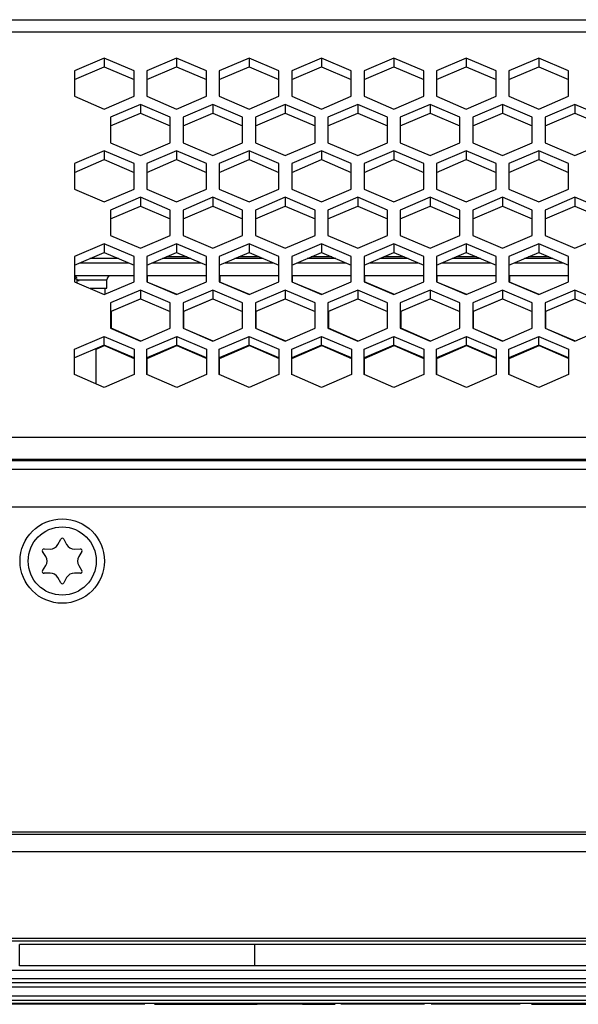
# Model space of a CAD drawing. Header units: millimetres. Extents: x -380.3 to -282.2, y 219.2 to 245.7.
# Tile 5 of 44: x -371.6 to -367.2, y 219.9 to 227.6. Entities that reach past the tile are written whole.
import ezdxf

# ---------------------------------------------------------------- set-up
doc = ezdxf.new("R2010")
doc.units = ezdxf.units.MM

# ---------------------------------------------------------------- blocks, each defined once
blk = doc.blocks.new('Senkschraube-DIN7500-TX20-M4x12_A2K__01__20', base_point=(-5572.63, 3346.13))
at = {"color": 7, "linetype": 'Continuous'}
for p, q in [((-5569.14, 3352.07), (-5568.8, 3352.69)), ((-5568.45, 3352.69), (-5568.11, 3352.07)), ((-5570.56, 3350.65), (-5570.94, 3351.26)), ((-5570.76, 3351.56), (-5570.05, 3351.54)), ((-5567.2, 3351.54), (-5566.49, 3351.56)), ((-5566.32, 3351.26), (-5566.69, 3350.65)), ((-5570.94, 3348.99), (-5570.56, 3349.6)), ((-5566.69, 3349.6), (-5566.32, 3348.99)), ((-5570.05, 3348.71), (-5570.76, 3348.69)), ((-5568.8, 3347.56), (-5569.14, 3348.19)), ((-5568.11, 3348.19), (-5568.45, 3347.56)), ((-5566.49, 3348.69), (-5567.2, 3348.71))]:
    blk.add_line(p, q, dxfattribs=at)
blk.add_circle((-5568.63, 3350.13), 4, dxfattribs=at)
for centre, radius, start, end in [((-5568.63, 3352.6), 0.2, 28.3195, 151.6805), ((-5570.77, 3351.36), 0.2, 88.3195, 211.6805), ((-5570.02, 3352.54), 1, 268.3195, 331.6805), ((-5567.23, 3352.54), 1, 208.3195, 271.6805), ((-5566.49, 3351.36), 0.2, 328.3195, 91.6805), ((-5571.41, 3350.13), 1, 328.3195, 31.6805), ((-5565.84, 3350.13), 1, 148.3195, 211.6805), ((-5570.77, 3348.89), 0.2, 148.3195, 271.6805), ((-5566.49, 3348.89), 0.2, 268.3195, 31.6805), ((-5570.02, 3347.71), 1, 28.3195, 91.6805), ((-5567.23, 3347.71), 1, 88.3195, 151.6805), ((-5568.63, 3347.65), 0.2, 208.3195, 331.6805)]:
    blk.add_arc(centre, radius, start, end, dxfattribs=at)
blk = doc.blocks.new('Abschirmblech-Treiber_6__25', base_point=(-5565.37, 3385.13))
at = {"color": 1, "linetype": 'Continuous'}
for p, q in [((-5554, 3385.83), (-5556.4, 3385.83)), ((-5545.5, 3385.83), (-5547.9, 3385.83)), ((-5536.99, 3385.83), (-5539.39, 3385.83)), ((-5528.49, 3385.83), (-5530.89, 3385.83)), ((-5519.99, 3385.83), (-5522.39, 3385.83)), ((-5511.49, 3385.83), (-5513.89, 3385.83))]:
    blk.add_line(p, q, dxfattribs=at)
at = {"color": 7, "linetype": 'Continuous'}
for p, q in [((-5562.03, 3385.63), (-5565.37, 3385.63)), ((-5553.53, 3385.63), (-5556.87, 3385.63)), ((-5545.03, 3385.63), (-5548.37, 3385.63)), ((-5536.52, 3385.63), (-5539.86, 3385.63)), ((-5528.02, 3385.63), (-5531.36, 3385.63)), ((-5519.52, 3385.63), (-5522.86, 3385.63)), ((-5511.02, 3385.63), (-5514.36, 3385.63))]:
    blk.add_line(p, q, dxfattribs=at)
blk = doc.blocks.new('Linsenschraube_63__30', base_point=(-5565.37, 3381.42))
at = {"color": 7, "linetype": 'Continuous'}
for p, q in [((-5565.13, 3385.63), (-5565.37, 3385.63)), ((-5564.14, 3385.63), (-5565.13, 3385.63)), ((-5562.28, 3385.63), (-5564.14, 3385.63)), ((-5563.63, 3382.13), (-5563.63, 3381.42))]:
    blk.add_line(p, q, dxfattribs=at)
at = {"color": 1, "linetype": 'Continuous'}
for p, q in [((-5564.14, 3385.63), (-5565.13, 3385.63)), ((-5562.28, 3385.63), (-5564.14, 3385.63))]:
    blk.add_line(p, q, dxfattribs=at)
blk = doc.blocks.new('Gehaeusedeckel-oben__35', base_point=(-5589.13, 3364.68))
at = {"color": 1, "linetype": 'Continuous'}
for p, q in [((-5588.21, 3413.64), (-4349.04, 3413.64)), ((-5588.29, 3412.23), (-4348.97, 3412.23)), ((-5589.13, 3364.68), (-4348.13, 3364.68))]:
    blk.add_line(p, q, dxfattribs=at)
at = {"color": 7, "linetype": 'Continuous'}
for p, q in [((-5563.7, 3409.14), (-5567.2, 3407.65)), ((-5563.7, 3409.14), (-5563.7, 3408.12)), ((-5560.2, 3407.65), (-5563.7, 3409.14)), ((-5555.2, 3409.14), (-5558.7, 3407.65)), ((-5551.7, 3407.65), (-5555.2, 3409.14)), ((-5555.2, 3409.14), (-5555.2, 3408.12)), ((-5546.7, 3409.14), (-5550.2, 3407.65)), ((-5546.7, 3409.14), (-5546.7, 3408.12)), ((-5543.2, 3407.65), (-5546.7, 3409.14)), ((-5538.19, 3409.14), (-5541.69, 3407.65)), ((-5534.69, 3407.65), (-5538.19, 3409.14)), ((-5538.19, 3409.14), (-5538.19, 3408.12)), ((-5529.69, 3409.14), (-5533.19, 3407.65)), ((-5526.19, 3407.65), (-5529.69, 3409.14)), ((-5529.69, 3409.14), (-5529.69, 3408.12)), ((-5521.19, 3409.14), (-5524.69, 3407.65)), ((-5521.19, 3409.14), (-5521.19, 3408.12)), ((-5517.69, 3407.65), (-5521.19, 3409.14)), ((-5512.69, 3409.14), (-5516.19, 3407.65)), ((-5512.69, 3409.14), (-5512.69, 3408.12)), ((-5509.19, 3407.65), (-5512.69, 3409.14)), ((-5567.2, 3406.62), (-5563.7, 3408.12)), ((-5563.7, 3408.12), (-5560.2, 3406.62)), ((-5558.7, 3406.62), (-5555.2, 3408.12)), ((-5555.2, 3408.12), (-5551.7, 3406.62)), ((-5550.2, 3406.62), (-5546.7, 3408.12)), ((-5546.7, 3408.12), (-5543.2, 3406.62)), ((-5541.69, 3406.62), (-5538.19, 3408.12)), ((-5538.19, 3408.12), (-5534.69, 3406.62)), ((-5533.19, 3406.62), (-5529.69, 3408.12)), ((-5529.69, 3408.12), (-5526.19, 3406.62)), ((-5524.69, 3406.62), (-5521.19, 3408.12)), ((-5521.19, 3408.12), (-5517.69, 3406.62)), ((-5516.19, 3406.62), (-5512.69, 3408.12)), ((-5512.69, 3408.12), (-5509.19, 3406.62)), ((-5567.2, 3407.65), (-5567.2, 3404.65)), ((-5560.2, 3404.65), (-5560.2, 3407.65)), ((-5558.7, 3407.65), (-5558.7, 3404.65)), ((-5551.7, 3404.65), (-5551.7, 3407.65)), ((-5550.2, 3407.65), (-5550.2, 3404.65)), ((-5543.2, 3404.65), (-5543.2, 3407.65)), ((-5541.69, 3407.65), (-5541.69, 3404.65)), ((-5534.69, 3404.65), (-5534.69, 3407.65)), ((-5533.19, 3407.65), (-5533.19, 3404.65)), ((-5526.19, 3404.65), (-5526.19, 3407.65)), ((-5524.69, 3407.65), (-5524.69, 3404.65)), ((-5517.69, 3404.65), (-5517.69, 3407.65)), ((-5516.19, 3407.65), (-5516.19, 3404.65)), ((-5509.19, 3404.65), (-5509.19, 3407.65)), ((-5567.2, 3404.65), (-5563.7, 3403.15)), ((-5563.7, 3403.15), (-5560.2, 3404.65)), ((-5558.7, 3404.65), (-5555.2, 3403.15)), ((-5555.2, 3403.15), (-5551.7, 3404.65)), ((-5550.2, 3404.65), (-5546.7, 3403.15)), ((-5546.7, 3403.15), (-5543.2, 3404.65)), ((-5541.69, 3404.65), (-5538.19, 3403.15)), ((-5538.19, 3403.15), (-5534.69, 3404.65)), ((-5533.19, 3404.65), (-5529.69, 3403.15)), ((-5529.69, 3403.15), (-5526.19, 3404.65)), ((-5524.69, 3404.65), (-5521.19, 3403.15)), ((-5521.19, 3403.15), (-5517.69, 3404.65)), ((-5516.19, 3404.65), (-5512.69, 3403.15)), ((-5512.69, 3403.15), (-5509.19, 3404.65)), ((-5559.45, 3403.69), (-5562.95, 3402.19)), ((-5559.45, 3403.69), (-5559.45, 3402.66)), ((-5555.95, 3402.19), (-5559.45, 3403.69)), ((-5550.95, 3403.69), (-5554.45, 3402.19)), ((-5550.95, 3403.69), (-5550.95, 3402.66)), ((-5547.45, 3402.19), (-5550.95, 3403.69)), ((-5542.45, 3403.69), (-5545.95, 3402.19)), ((-5542.45, 3403.69), (-5542.45, 3402.66)), ((-5538.95, 3402.19), (-5542.45, 3403.69)), ((-5533.94, 3403.69), (-5537.44, 3402.19)), ((-5533.94, 3403.69), (-5533.94, 3402.66)), ((-5530.44, 3402.19), (-5533.94, 3403.69)), ((-5525.44, 3403.69), (-5528.94, 3402.19)), ((-5521.94, 3402.19), (-5525.44, 3403.69)), ((-5525.44, 3403.69), (-5525.44, 3402.66)), ((-5516.94, 3403.69), (-5520.44, 3402.19)), ((-5516.94, 3403.69), (-5516.94, 3402.66)), ((-5513.44, 3402.19), (-5516.94, 3403.69)), ((-5508.44, 3403.69), (-5511.94, 3402.19)), ((-5508.44, 3403.69), (-5508.44, 3402.66)), ((-5504.94, 3402.19), (-5508.44, 3403.69)), ((-5562.95, 3401.17), (-5559.45, 3402.66)), ((-5562.95, 3402.19), (-5562.95, 3399.2)), ((-5559.45, 3402.66), (-5555.95, 3401.17)), ((-5555.95, 3399.2), (-5555.95, 3402.19)), ((-5554.45, 3401.17), (-5550.95, 3402.66)), ((-5554.45, 3402.19), (-5554.45, 3399.2)), ((-5550.95, 3402.66), (-5547.45, 3401.17)), ((-5547.45, 3399.2), (-5547.45, 3402.19)), ((-5545.95, 3401.17), (-5542.45, 3402.66)), ((-5545.95, 3402.19), (-5545.95, 3399.2)), ((-5542.45, 3402.66), (-5538.95, 3401.17)), ((-5538.95, 3399.2), (-5538.95, 3402.19)), ((-5537.44, 3401.17), (-5533.94, 3402.66)), ((-5537.44, 3402.19), (-5537.44, 3399.2)), ((-5533.94, 3402.66), (-5530.44, 3401.17)), ((-5530.44, 3399.2), (-5530.44, 3402.19)), ((-5528.94, 3401.17), (-5525.44, 3402.66)), ((-5528.94, 3402.19), (-5528.94, 3399.2)), ((-5525.44, 3402.66), (-5521.94, 3401.17)), ((-5521.94, 3399.2), (-5521.94, 3402.19)), ((-5520.44, 3401.17), (-5516.94, 3402.66)), ((-5520.44, 3402.19), (-5520.44, 3399.2)), ((-5516.94, 3402.66), (-5513.44, 3401.17)), ((-5513.44, 3399.2), (-5513.44, 3402.19)), ((-5511.94, 3401.17), (-5508.44, 3402.66)), ((-5511.94, 3402.19), (-5511.94, 3399.2)), ((-5508.44, 3402.66), (-5504.94, 3401.17)), ((-5562.95, 3399.2), (-5559.45, 3397.71)), ((-5559.45, 3397.71), (-5555.95, 3399.2)), ((-5554.45, 3399.2), (-5550.95, 3397.71)), ((-5550.95, 3397.71), (-5547.45, 3399.2)), ((-5545.95, 3399.2), (-5542.45, 3397.71)), ((-5542.45, 3397.71), (-5538.95, 3399.2)), ((-5537.44, 3399.2), (-5533.94, 3397.71)), ((-5533.94, 3397.71), (-5530.44, 3399.2)), ((-5528.94, 3399.2), (-5525.44, 3397.71)), ((-5525.44, 3397.71), (-5521.94, 3399.2)), ((-5520.44, 3399.2), (-5516.94, 3397.71)), ((-5516.94, 3397.71), (-5513.44, 3399.2)), ((-5511.94, 3399.2), (-5508.44, 3397.71)), ((-5508.44, 3397.71), (-5504.94, 3399.2)), ((-5563.7, 3398.24), (-5567.2, 3396.75)), ((-5563.7, 3398.24), (-5563.7, 3397.22)), ((-5560.2, 3396.75), (-5563.7, 3398.24)), ((-5555.2, 3398.24), (-5558.7, 3396.75)), ((-5551.7, 3396.75), (-5555.2, 3398.24)), ((-5555.2, 3398.24), (-5555.2, 3397.22)), ((-5546.7, 3398.24), (-5550.2, 3396.75)), ((-5543.2, 3396.75), (-5546.7, 3398.24)), ((-5546.7, 3398.24), (-5546.7, 3397.22)), ((-5538.19, 3398.24), (-5541.69, 3396.75)), ((-5534.69, 3396.75), (-5538.19, 3398.24)), ((-5538.19, 3398.24), (-5538.19, 3397.22)), ((-5529.69, 3398.24), (-5533.19, 3396.75)), ((-5526.19, 3396.75), (-5529.69, 3398.24)), ((-5529.69, 3398.24), (-5529.69, 3397.22)), ((-5521.19, 3398.24), (-5524.69, 3396.75)), ((-5517.69, 3396.75), (-5521.19, 3398.24)), ((-5521.19, 3398.24), (-5521.19, 3397.22)), ((-5512.69, 3398.24), (-5516.19, 3396.75)), ((-5512.69, 3398.24), (-5512.69, 3397.22)), ((-5509.19, 3396.75), (-5512.69, 3398.24)), ((-5567.2, 3395.73), (-5563.7, 3397.22)), ((-5567.2, 3396.75), (-5567.2, 3393.76)), ((-5563.7, 3397.22), (-5560.2, 3395.73)), ((-5560.2, 3393.76), (-5560.2, 3396.75)), ((-5558.7, 3395.73), (-5555.2, 3397.22)), ((-5558.7, 3396.75), (-5558.7, 3393.76)), ((-5555.2, 3397.22), (-5551.7, 3395.73)), ((-5551.7, 3393.76), (-5551.7, 3396.75)), ((-5550.2, 3395.73), (-5546.7, 3397.22)), ((-5550.2, 3396.75), (-5550.2, 3393.76)), ((-5546.7, 3397.22), (-5543.2, 3395.73)), ((-5543.2, 3393.76), (-5543.2, 3396.75)), ((-5541.69, 3395.73), (-5538.19, 3397.22)), ((-5541.69, 3396.75), (-5541.69, 3393.76)), ((-5538.19, 3397.22), (-5534.69, 3395.73)), ((-5534.69, 3393.76), (-5534.69, 3396.75)), ((-5533.19, 3395.73), (-5529.69, 3397.22)), ((-5533.19, 3396.75), (-5533.19, 3393.76)), ((-5529.69, 3397.22), (-5526.19, 3395.73)), ((-5526.19, 3393.76), (-5526.19, 3396.75)), ((-5524.69, 3395.73), (-5521.19, 3397.22)), ((-5524.69, 3396.75), (-5524.69, 3393.76)), ((-5521.19, 3397.22), (-5517.69, 3395.73)), ((-5517.69, 3393.76), (-5517.69, 3396.75)), ((-5516.19, 3395.73), (-5512.69, 3397.22)), ((-5516.19, 3396.75), (-5516.19, 3393.76)), ((-5512.69, 3397.22), (-5509.19, 3395.73)), ((-5509.19, 3393.76), (-5509.19, 3396.75)), ((-5567.2, 3393.76), (-5563.7, 3392.27)), ((-5563.7, 3392.27), (-5560.2, 3393.76)), ((-5559.45, 3392.8), (-5562.95, 3391.31)), ((-5559.45, 3392.8), (-5559.45, 3391.78)), ((-5555.95, 3391.31), (-5559.45, 3392.8)), ((-5558.7, 3393.76), (-5555.2, 3392.27)), ((-5555.2, 3392.27), (-5551.7, 3393.76)), ((-5550.95, 3392.8), (-5554.45, 3391.31)), ((-5550.95, 3392.8), (-5550.95, 3391.78)), ((-5547.45, 3391.31), (-5550.95, 3392.8)), ((-5550.2, 3393.76), (-5546.7, 3392.27)), ((-5546.7, 3392.27), (-5543.2, 3393.76)), ((-5542.45, 3392.8), (-5545.95, 3391.31)), ((-5538.95, 3391.31), (-5542.45, 3392.8)), ((-5542.45, 3392.8), (-5542.45, 3391.78)), ((-5541.69, 3393.76), (-5538.19, 3392.27)), ((-5538.19, 3392.27), (-5534.69, 3393.76)), ((-5533.94, 3392.8), (-5537.44, 3391.31)), ((-5530.44, 3391.31), (-5533.94, 3392.8)), ((-5533.94, 3392.8), (-5533.94, 3391.78)), ((-5533.19, 3393.76), (-5529.69, 3392.27)), ((-5529.69, 3392.27), (-5526.19, 3393.76)), ((-5525.44, 3392.8), (-5528.94, 3391.31)), ((-5521.94, 3391.31), (-5525.44, 3392.8)), ((-5525.44, 3392.8), (-5525.44, 3391.78)), ((-5524.69, 3393.76), (-5521.19, 3392.27)), ((-5521.19, 3392.27), (-5517.69, 3393.76)), ((-5516.94, 3392.8), (-5520.44, 3391.31)), ((-5513.44, 3391.31), (-5516.94, 3392.8)), ((-5516.94, 3392.8), (-5516.94, 3391.78)), ((-5516.19, 3393.76), (-5512.69, 3392.27)), ((-5512.69, 3392.27), (-5509.19, 3393.76)), ((-5508.44, 3392.8), (-5511.94, 3391.31)), ((-5504.94, 3391.31), (-5508.44, 3392.8)), ((-5508.44, 3392.8), (-5508.44, 3391.78)), ((-5562.95, 3390.29), (-5559.45, 3391.78)), ((-5559.45, 3391.78), (-5555.95, 3390.29)), ((-5554.45, 3390.29), (-5550.95, 3391.78)), ((-5550.95, 3391.78), (-5547.45, 3390.29)), ((-5545.95, 3390.29), (-5542.45, 3391.78)), ((-5542.45, 3391.78), (-5538.95, 3390.29)), ((-5537.44, 3390.29), (-5533.94, 3391.78)), ((-5533.94, 3391.78), (-5530.44, 3390.29)), ((-5528.94, 3390.29), (-5525.44, 3391.78)), ((-5525.44, 3391.78), (-5521.94, 3390.29)), ((-5520.44, 3390.29), (-5516.94, 3391.78)), ((-5516.94, 3391.78), (-5513.44, 3390.29)), ((-5511.94, 3390.29), (-5508.44, 3391.78)), ((-5508.44, 3391.78), (-5504.94, 3390.29)), ((-5562.95, 3391.31), (-5562.95, 3388.32)), ((-5555.95, 3388.32), (-5555.95, 3391.31)), ((-5554.45, 3391.31), (-5554.45, 3388.32)), ((-5547.45, 3388.32), (-5547.45, 3391.31)), ((-5545.95, 3391.31), (-5545.95, 3388.32)), ((-5538.95, 3388.32), (-5538.95, 3391.31)), ((-5537.44, 3391.31), (-5537.44, 3388.32)), ((-5530.44, 3388.32), (-5530.44, 3391.31)), ((-5528.94, 3391.31), (-5528.94, 3388.32)), ((-5521.94, 3388.32), (-5521.94, 3391.31)), ((-5520.44, 3391.31), (-5520.44, 3388.32)), ((-5513.44, 3388.32), (-5513.44, 3391.31)), ((-5511.94, 3391.31), (-5511.94, 3388.32)), ((-5562.95, 3388.32), (-5559.45, 3386.83)), ((-5559.45, 3386.83), (-5555.95, 3388.32)), ((-5554.45, 3388.32), (-5550.95, 3386.83)), ((-5550.95, 3386.83), (-5547.45, 3388.32)), ((-5545.95, 3388.32), (-5542.45, 3386.83)), ((-5542.45, 3386.83), (-5538.95, 3388.32)), ((-5537.44, 3388.32), (-5533.94, 3386.83)), ((-5533.94, 3386.83), (-5530.44, 3388.32)), ((-5528.94, 3388.32), (-5525.44, 3386.83)), ((-5525.44, 3386.83), (-5521.94, 3388.32)), ((-5520.44, 3388.32), (-5516.94, 3386.83)), ((-5516.94, 3386.83), (-5513.44, 3388.32)), ((-5511.94, 3388.32), (-5508.44, 3386.83)), ((-5508.44, 3386.83), (-5504.94, 3388.32)), ((-5563.7, 3387.36), (-5567.2, 3385.87)), ((-5560.2, 3385.87), (-5563.7, 3387.36)), ((-5563.7, 3387.36), (-5563.7, 3386.34)), ((-5555.2, 3387.36), (-5558.7, 3385.87)), ((-5555.2, 3387.36), (-5555.2, 3386.34)), ((-5551.7, 3385.87), (-5555.2, 3387.36)), ((-5546.7, 3387.36), (-5550.2, 3385.87)), ((-5543.2, 3385.87), (-5546.7, 3387.36)), ((-5546.7, 3387.36), (-5546.7, 3386.34)), ((-5538.19, 3387.36), (-5541.69, 3385.87)), ((-5538.19, 3387.36), (-5538.19, 3386.34)), ((-5534.69, 3385.87), (-5538.19, 3387.36)), ((-5529.69, 3387.36), (-5533.19, 3385.87)), ((-5529.69, 3387.36), (-5529.69, 3386.34)), ((-5526.19, 3385.87), (-5529.69, 3387.36)), ((-5521.19, 3387.36), (-5524.69, 3385.87)), ((-5517.69, 3385.87), (-5521.19, 3387.36)), ((-5521.19, 3387.36), (-5521.19, 3386.34)), ((-5512.69, 3387.36), (-5516.19, 3385.87)), ((-5509.19, 3385.87), (-5512.69, 3387.36)), ((-5512.69, 3387.36), (-5512.69, 3386.34)), ((-5567.2, 3384.84), (-5563.7, 3386.34)), ((-5567.2, 3385.87), (-5567.2, 3382.88)), ((-5563.7, 3386.34), (-5560.2, 3384.84)), ((-5560.2, 3382.88), (-5560.2, 3385.87)), ((-5558.7, 3384.84), (-5555.2, 3386.34)), ((-5558.7, 3385.87), (-5558.7, 3382.88)), ((-5555.2, 3386.34), (-5551.7, 3384.84)), ((-5551.7, 3382.88), (-5551.7, 3385.87)), ((-5550.2, 3384.84), (-5546.7, 3386.34)), ((-5550.2, 3385.87), (-5550.2, 3382.88)), ((-5546.7, 3386.34), (-5543.2, 3384.84)), ((-5543.2, 3382.88), (-5543.2, 3385.87)), ((-5541.69, 3384.84), (-5538.19, 3386.34)), ((-5541.69, 3385.87), (-5541.69, 3382.88)), ((-5538.19, 3386.34), (-5534.69, 3384.84)), ((-5534.69, 3382.88), (-5534.69, 3385.87)), ((-5533.19, 3384.84), (-5529.69, 3386.34)), ((-5533.19, 3385.87), (-5533.19, 3382.88)), ((-5529.69, 3386.34), (-5526.19, 3384.84)), ((-5526.19, 3382.88), (-5526.19, 3385.87)), ((-5524.69, 3384.84), (-5521.19, 3386.34)), ((-5524.69, 3385.87), (-5524.69, 3382.88)), ((-5521.19, 3386.34), (-5517.69, 3384.84)), ((-5517.69, 3382.88), (-5517.69, 3385.87)), ((-5516.19, 3384.84), (-5512.69, 3386.34)), ((-5516.19, 3385.87), (-5516.19, 3382.88)), ((-5512.69, 3386.34), (-5509.19, 3384.84)), ((-5509.19, 3382.88), (-5509.19, 3385.87)), ((-5567.2, 3382.88), (-5563.7, 3381.39)), ((-5563.7, 3381.39), (-5560.2, 3382.88)), ((-5558.7, 3382.88), (-5555.2, 3381.39)), ((-5555.2, 3381.39), (-5551.7, 3382.88)), ((-5550.2, 3382.88), (-5546.7, 3381.39)), ((-5546.7, 3381.39), (-5543.2, 3382.88)), ((-5541.69, 3382.88), (-5538.19, 3381.39)), ((-5538.19, 3381.39), (-5534.69, 3382.88)), ((-5533.19, 3382.88), (-5529.69, 3381.39)), ((-5529.69, 3381.39), (-5526.19, 3382.88)), ((-5524.69, 3382.88), (-5521.19, 3381.39)), ((-5521.19, 3381.39), (-5517.69, 3382.88)), ((-5516.19, 3382.88), (-5512.69, 3381.39)), ((-5512.69, 3381.39), (-5509.19, 3382.88)), ((-5559.45, 3381.92), (-5562.95, 3380.43)), ((-5559.45, 3381.92), (-5559.45, 3380.9)), ((-5555.95, 3380.43), (-5559.45, 3381.92)), ((-5550.95, 3381.92), (-5554.45, 3380.43)), ((-5547.45, 3380.43), (-5550.95, 3381.92)), ((-5550.95, 3381.92), (-5550.95, 3380.9)), ((-5542.45, 3381.92), (-5545.95, 3380.43)), ((-5542.45, 3381.92), (-5542.45, 3380.9)), ((-5538.95, 3380.43), (-5542.45, 3381.92)), ((-5533.94, 3381.92), (-5537.44, 3380.43)), ((-5530.44, 3380.43), (-5533.94, 3381.92)), ((-5533.94, 3381.92), (-5533.94, 3380.9)), ((-5525.44, 3381.92), (-5528.94, 3380.43)), ((-5521.94, 3380.43), (-5525.44, 3381.92)), ((-5525.44, 3381.92), (-5525.44, 3380.9)), ((-5516.94, 3381.92), (-5520.44, 3380.43)), ((-5513.44, 3380.43), (-5516.94, 3381.92)), ((-5516.94, 3381.92), (-5516.94, 3380.9)), ((-5508.44, 3381.92), (-5511.94, 3380.43)), ((-5504.94, 3380.43), (-5508.44, 3381.92)), ((-5508.44, 3381.92), (-5508.44, 3380.9)), ((-5562.95, 3379.4), (-5559.45, 3380.9)), ((-5562.95, 3380.43), (-5562.95, 3377.44)), ((-5559.45, 3380.9), (-5555.95, 3379.4)), ((-5555.95, 3377.44), (-5555.95, 3380.43)), ((-5554.45, 3379.4), (-5550.95, 3380.9)), ((-5554.45, 3380.43), (-5554.45, 3377.44)), ((-5550.95, 3380.9), (-5547.45, 3379.4)), ((-5547.45, 3377.44), (-5547.45, 3380.43)), ((-5545.95, 3379.4), (-5542.45, 3380.9)), ((-5545.95, 3380.43), (-5545.95, 3377.44)), ((-5542.45, 3380.9), (-5538.95, 3379.4)), ((-5538.95, 3377.44), (-5538.95, 3380.43)), ((-5537.44, 3379.4), (-5533.94, 3380.9)), ((-5537.44, 3380.43), (-5537.44, 3377.44)), ((-5533.94, 3380.9), (-5530.44, 3379.4)), ((-5530.44, 3377.44), (-5530.44, 3380.43)), ((-5528.94, 3379.4), (-5525.44, 3380.9)), ((-5528.94, 3380.43), (-5528.94, 3377.44)), ((-5525.44, 3380.9), (-5521.94, 3379.4)), ((-5521.94, 3377.44), (-5521.94, 3380.43)), ((-5520.44, 3379.4), (-5516.94, 3380.9)), ((-5520.44, 3380.43), (-5520.44, 3377.44)), ((-5516.94, 3380.9), (-5513.44, 3379.4)), ((-5513.44, 3377.44), (-5513.44, 3380.43)), ((-5511.94, 3379.4), (-5508.44, 3380.9)), ((-5511.94, 3380.43), (-5511.94, 3377.44)), ((-5508.44, 3380.9), (-5504.94, 3379.4)), ((-5562.95, 3377.44), (-5559.45, 3375.94)), ((-5559.45, 3375.94), (-5555.95, 3377.44)), ((-5554.45, 3377.44), (-5550.95, 3375.94)), ((-5550.95, 3375.94), (-5547.45, 3377.44)), ((-5545.95, 3377.44), (-5542.45, 3375.94)), ((-5542.45, 3375.94), (-5538.95, 3377.44)), ((-5537.44, 3377.44), (-5533.94, 3375.94)), ((-5533.94, 3375.94), (-5530.44, 3377.44)), ((-5528.94, 3377.44), (-5525.44, 3375.94)), ((-5525.44, 3375.94), (-5521.94, 3377.44)), ((-5520.44, 3377.44), (-5516.94, 3375.94)), ((-5516.94, 3375.94), (-5513.44, 3377.44)), ((-5511.94, 3377.44), (-5508.44, 3375.94)), ((-5508.44, 3375.94), (-5504.94, 3377.44)), ((-5567.19, 3374.98), (-5563.69, 3376.48)), ((-5563.69, 3375.46), (-5567.19, 3373.96)), ((-5563.69, 3376.48), (-5560.19, 3374.98)), ((-5563.69, 3375.46), (-5563.69, 3376.48)), ((-5560.19, 3373.96), (-5563.69, 3375.46)), ((-5558.69, 3374.98), (-5555.19, 3376.48)), ((-5555.19, 3375.46), (-5558.69, 3373.96)), ((-5555.19, 3376.48), (-5551.69, 3374.98)), ((-5555.19, 3375.46), (-5555.19, 3376.48)), ((-5551.69, 3373.96), (-5555.19, 3375.46)), ((-5550.19, 3374.98), (-5546.69, 3376.48)), ((-5546.69, 3375.46), (-5550.19, 3373.96)), ((-5546.69, 3376.48), (-5543.19, 3374.98)), ((-5546.69, 3375.46), (-5546.69, 3376.48)), ((-5543.19, 3373.96), (-5546.69, 3375.46)), ((-5541.68, 3374.98), (-5538.18, 3376.48)), ((-5538.18, 3375.46), (-5541.68, 3373.96)), ((-5538.18, 3376.48), (-5534.68, 3374.98)), ((-5538.18, 3375.46), (-5538.18, 3376.48)), ((-5534.68, 3373.96), (-5538.18, 3375.46)), ((-5533.18, 3374.98), (-5529.68, 3376.48)), ((-5529.68, 3375.46), (-5533.18, 3373.96)), ((-5529.68, 3376.48), (-5526.18, 3374.98)), ((-5529.68, 3375.46), (-5529.68, 3376.48)), ((-5526.18, 3373.96), (-5529.68, 3375.46)), ((-5524.68, 3374.98), (-5521.18, 3376.48)), ((-5521.18, 3375.46), (-5524.68, 3373.96)), ((-5521.18, 3375.46), (-5521.18, 3376.48)), ((-5521.18, 3376.48), (-5517.68, 3374.98)), ((-5517.68, 3373.96), (-5521.18, 3375.46)), ((-5516.18, 3374.98), (-5512.68, 3376.48)), ((-5512.68, 3375.46), (-5516.18, 3373.96)), ((-5512.68, 3375.46), (-5512.68, 3376.48)), ((-5512.68, 3376.48), (-5509.18, 3374.98)), ((-5509.18, 3373.96), (-5512.68, 3375.46)), ((-5567.19, 3372), (-5567.19, 3374.98)), ((-5560.19, 3374.98), (-5560.19, 3372)), ((-5558.69, 3372), (-5558.69, 3374.98)), ((-5551.69, 3374.98), (-5551.69, 3372)), ((-5550.19, 3372), (-5550.19, 3374.98)), ((-5543.19, 3374.98), (-5543.19, 3372)), ((-5541.68, 3372), (-5541.68, 3374.98)), ((-5534.68, 3374.98), (-5534.68, 3372)), ((-5533.18, 3372), (-5533.18, 3374.98)), ((-5526.18, 3374.98), (-5526.18, 3372)), ((-5524.68, 3372), (-5524.68, 3374.98)), ((-5517.68, 3374.98), (-5517.68, 3372)), ((-5516.18, 3372), (-5516.18, 3374.98)), ((-5509.18, 3374.98), (-5509.18, 3372)), ((-5563.69, 3370.5), (-5567.19, 3372)), ((-5560.19, 3372), (-5563.69, 3370.5)), ((-5555.19, 3370.5), (-5558.69, 3372)), ((-5551.69, 3372), (-5555.19, 3370.5)), ((-5546.69, 3370.5), (-5550.19, 3372)), ((-5543.19, 3372), (-5546.69, 3370.5)), ((-5538.18, 3370.5), (-5541.68, 3372)), ((-5534.68, 3372), (-5538.18, 3370.5)), ((-5529.68, 3370.5), (-5533.18, 3372)), ((-5526.18, 3372), (-5529.68, 3370.5)), ((-5521.18, 3370.5), (-5524.68, 3372)), ((-5517.68, 3372), (-5521.18, 3370.5)), ((-5512.68, 3370.5), (-5516.18, 3372)), ((-5509.18, 3372), (-5512.68, 3370.5))]:
    blk.add_line(p, q, dxfattribs=at)
blk = doc.blocks.new('Gehaeusedeckel-unten__43', base_point=(-5567.14, 3370.46))
at = {"color": 7, "linetype": 'Continuous'}
for p, q in [((-5567.14, 3383.63), (-5567.14, 3383.33)), ((-5558.64, 3383.63), (-5558.64, 3382.85)), ((-5550.13, 3383.63), (-5550.13, 3382.85)), ((-5541.63, 3383.63), (-5541.63, 3382.85)), ((-5533.13, 3383.63), (-5533.13, 3382.88)), ((-5524.63, 3383.63), (-5524.63, 3382.85)), ((-5516.13, 3383.63), (-5516.13, 3382.85)), ((-5555.14, 3381.39), (-5558.64, 3382.85)), ((-5546.63, 3381.39), (-5550.13, 3382.85)), ((-5538.13, 3381.39), (-5541.63, 3382.85)), ((-5529.63, 3381.39), (-5533.13, 3382.88)), ((-5521.13, 3381.39), (-5524.63, 3382.85)), ((-5512.63, 3381.39), (-5516.13, 3382.85)), ((-5559.39, 3380.9), (-5562.89, 3379.4)), ((-5550.89, 3380.9), (-5554.39, 3379.4)), ((-5542.38, 3380.9), (-5545.88, 3379.4)), ((-5533.88, 3380.9), (-5537.38, 3379.4)), ((-5525.38, 3380.9), (-5528.88, 3379.4)), ((-5516.88, 3380.9), (-5520.38, 3379.4)), ((-5508.38, 3380.9), (-5511.88, 3379.4)), ((-5562.89, 3379.4), (-5562.89, 3377.44)), ((-5554.39, 3379.4), (-5554.39, 3377.41)), ((-5545.88, 3379.4), (-5545.88, 3377.41)), ((-5537.38, 3379.4), (-5537.38, 3377.44)), ((-5528.88, 3379.4), (-5528.88, 3377.44)), ((-5520.38, 3379.4), (-5520.38, 3377.41)), ((-5511.88, 3379.4), (-5511.88, 3377.41)), ((-5559.39, 3375.94), (-5562.89, 3377.44)), ((-5550.89, 3375.94), (-5554.39, 3377.41)), ((-5542.38, 3375.94), (-5545.88, 3377.41)), ((-5533.88, 3375.94), (-5537.38, 3377.44)), ((-5525.38, 3375.94), (-5528.88, 3377.44)), ((-5516.88, 3375.94), (-5520.38, 3377.41)), ((-5508.38, 3375.94), (-5511.88, 3377.41)), ((-5564.63, 3375), (-5563.67, 3375.41)), ((-5563.67, 3375.41), (-5560.17, 3373.91)), ((-5558.67, 3373.91), (-5555.17, 3375.41)), ((-5555.17, 3375.41), (-5551.67, 3373.91)), ((-5550.16, 3373.91), (-5546.66, 3375.41)), ((-5546.66, 3375.41), (-5543.16, 3373.91)), ((-5541.66, 3373.91), (-5538.16, 3375.41)), ((-5538.16, 3375.41), (-5534.66, 3373.91)), ((-5533.16, 3373.91), (-5529.66, 3375.41)), ((-5529.66, 3375.41), (-5526.16, 3373.91)), ((-5524.66, 3373.91), (-5521.16, 3375.41)), ((-5521.16, 3375.41), (-5517.66, 3373.91)), ((-5516.15, 3373.91), (-5512.65, 3375.41)), ((-5512.65, 3375.41), (-5509.15, 3373.91)), ((-5558.67, 3371.99), (-5558.67, 3373.91)), ((-5550.16, 3371.98), (-5550.16, 3373.91)), ((-5541.66, 3371.99), (-5541.66, 3373.91)), ((-5533.16, 3371.99), (-5533.16, 3373.91)), ((-5524.66, 3371.99), (-5524.66, 3373.91)), ((-5516.15, 3371.98), (-5516.15, 3373.91))]:
    blk.add_line(p, q, dxfattribs=at)
blk = doc.blocks.new('Rückdeckel-kpl___46', base_point=(-5619.99, 3364.68))
for name, p in [('Gehaeusedeckel-oben__35', (-5589.13, 3364.68)), ('Gehaeusedeckel-unten__43', (-5567.14, 3370.46))]:
    blk.add_blockref(name, p)
blk = doc.blocks.new('Treiberplatte__58', base_point=(-5567.2, 3371.74))
at = {"color": 7, "linetype": 'Continuous'}
for p, q in [((-5566.54, 3385.13), (-5560.86, 3385.13)), ((-5558.04, 3385.13), (-5552.36, 3385.13)), ((-5549.54, 3385.13), (-5543.86, 3385.13)), ((-5541.03, 3385.13), (-5535.35, 3385.13)), ((-5532.53, 3385.13), (-5526.85, 3385.13)), ((-5524.03, 3385.13), (-5518.35, 3385.13)), ((-5515.53, 3385.13), (-5509.85, 3385.13)), ((-5567.2, 3383.63), (-5567.01, 3383.48)), ((-5567.2, 3383.63), (-5560.2, 3383.63)), ((-5567.01, 3383.48), (-5566.9, 3383.32)), ((-5563.23, 3383.48), (-5563.34, 3383.32)), ((-5563.23, 3383.48), (-5563.34, 3383.32)), ((-5563.23, 3383.48), (-5563.34, 3383.32)), ((-5563.23, 3383.48), (-5563.34, 3383.32)), ((-5563.23, 3383.48), (-5563.34, 3383.32)), ((-5563.23, 3383.48), (-5563.34, 3383.32)), ((-5563.07, 3383.59), (-5563.23, 3383.48)), ((-5558.7, 3383.63), (-5551.7, 3383.63)), ((-5550.2, 3383.63), (-5543.2, 3383.63)), ((-5541.69, 3383.63), (-5534.69, 3383.63)), ((-5533.19, 3383.63), (-5526.19, 3383.63)), ((-5524.69, 3383.63), (-5517.69, 3383.63)), ((-5516.19, 3383.63), (-5509.19, 3383.63)), ((-5566.88, 3382.74), (-5566.86, 3383.13)), ((-5563.34, 3383.32), (-5563.38, 3383.13)), ((-5563.38, 3382.13), (-5563.38, 3383.13)), ((-5565.36, 3382.13), (-5563.38, 3382.13))]:
    blk.add_line(p, q, dxfattribs=at)
at = {"color": 1, "linetype": 'Continuous'}
for p, q in [((-5566.86, 3383.13), (-5566.52, 3383.13)), ((-5566.52, 3383.13), (-5563.38, 3383.13))]:
    blk.add_line(p, q, dxfattribs=at)
blk = doc.blocks.new('Elektronikeinheit-kpl___92', base_point=(-5567.2, 3370.73))
blk.add_blockref('Treiberplatte__58', (-5567.2, 3371.74))
blk = doc.blocks.new('Tragblech-1__94', base_point=(-5567.1, 3370.72))
at = {"color": 7, "linetype": 'Continuous'}
for p, q in [((-5567.1, 3383.32), (-5566.63, 3383.01)), ((-5564.63, 3370.9), (-5564.63, 3375.05))]:
    blk.add_line(p, q, dxfattribs=at)
blk = doc.blocks.new('Gehaeuseprofil__97', base_point=(-5589.13, 3305.53))
at = {"color": 7, "linetype": 'Continuous'}
for p, q in [((-4348.13, 3362.03), (-5589.13, 3362.03)), ((-4358.13, 3318.03), (-5579.13, 3318.03)), ((-4358.13, 3305.53), (-5579.13, 3305.53))]:
    blk.add_line(p, q, dxfattribs=at)
at = {"color": 1, "linetype": 'Continuous'}
for p, q in [((-4348.13, 3361.88), (-5589.13, 3361.88)), ((-5589.13, 3360.92), (-4348.13, 3360.92)), ((-5589.13, 3356.49), (-4348.13, 3356.49)), ((-4358.13, 3318.33), (-5579.13, 3318.33)), ((-4358.13, 3316.03), (-5579.13, 3316.03)), ((-4358.13, 3305.83), (-5579.13, 3305.83))]:
    blk.add_line(p, q, dxfattribs=at)
at = {"color": 7, "linetype": 'Continuous'}
blk.add_circle((-5568.63, 3350.13), 4.95, dxfattribs=at)
blk = doc.blocks.new('Gehaeuse-kpl___128', base_point=(-5703.85, 3295.83))
for name, p in [('Tragblech-1__94', (-5567.1, 3370.72)), ('Gehaeuseprofil__97', (-5589.13, 3305.53))]:
    blk.add_blockref(name, p)
blk = doc.blocks.new('Montage-fuer-Funktionstest__129', base_point=(-5703.85, 3295.83))
for name, p in [('Gehaeuse-kpl___128', (-5703.85, 3295.83)), ('Elektronikeinheit-kpl___92', (-5567.2, 3370.73))]:
    blk.add_blockref(name, p)
blk = doc.blocks.new('Diffusor-Rahmen-unten__130', base_point=(-5579.13, 3298.63))
at = {"color": 1, "linetype": 'Continuous'}
for p, q in [((-5579.13, 3302.13), (-4358.13, 3302.13)), ((-4358.13, 3301.13), (-5579.13, 3301.13)), ((-4358.13, 3300.13), (-5579.13, 3300.13)), ((-5579.13, 3299.13), (-4358.13, 3299.13))]:
    blk.add_line(p, q, dxfattribs=at)
at = {"color": 7, "linetype": 'Continuous'}
for p, q in [((-4358.13, 3300.63), (-5579.13, 3300.63)), ((-5579.13, 3298.63), (-4358.13, 3298.63))]:
    blk.add_line(p, q, dxfattribs=at)
blk = doc.blocks.new('Skypanel-Logo-klein__132', base_point=(-5576.13, 3298.13))
at = {"color": 7, "linetype": 'Continuous'}
for p, q in [((-5576.13, 3298.24), (-5472.16, 3298.24)), ((-5576.13, 3298.24), (-5472.16, 3298.24)), ((-5573.4, 3298.13), (-5574.78, 3298.13)), ((-5569.5, 3298.13), (-5573.4, 3298.13)), ((-5567.66, 3298.13), (-5569.5, 3298.13)), ((-5558.92, 3298.13), (-5567.66, 3298.13)), ((-5557.81, 3298.13), (-5554.74, 3298.13)), ((-5554.74, 3298.13), (-5551.14, 3298.13)), ((-5551.14, 3298.13), (-5545.73, 3298.13)), ((-5543.07, 3298.13), (-5545.73, 3298.13)), ((-5540.41, 3298.13), (-5543.07, 3298.13)), ((-5540.41, 3298.13), (-5536.59, 3298.13)), ((-5527.93, 3298.13), (-5535.91, 3298.13)), ((-5526.09, 3298.13), (-5527.93, 3298.13)), ((-5523.48, 3298.13), (-5525.33, 3298.13)), ((-5514.87, 3298.13), (-5523.48, 3298.13)), ((-5513.52, 3298.13), (-5504.9, 3298.13)), ((-5503.06, 3298.13), (-5504.9, 3298.13)), ((-5500.27, 3298.13), (-5502.12, 3298.13)), ((-5493.46, 3298.13), (-5500.27, 3298.13)), ((-5491.61, 3298.13), (-5493.46, 3298.13)), ((-5487.31, 3298.13), (-5490.38, 3298.13)), ((-5487.31, 3298.13), (-5486.69, 3298.13)), ((-5477.79, 3298.13), (-5486.69, 3298.13)), ((-5476.02, 3298.13), (-5478.03, 3298.13)), ((-5474.01, 3298.13), (-5476.02, 3298.13))]:
    blk.add_line(p, q, dxfattribs=at)
blk = doc.blocks.new('Sicherungsoese-re__133', base_point=(-5573.63, 3302.63))
at = {"color": 7, "linetype": 'Continuous'}
for p, q in [((-5573.63, 3302.63), (-5573.63, 3305.13)), ((-5546.02, 3305.13), (-5573.63, 3305.13)), ((-5485.8, 3305.13), (-5546.02, 3305.13)), ((-5485.8, 3305.13), (-5484.86, 3305.13)), ((-5484.86, 3305.13), (-5484.69, 3305.13)), ((-5483.63, 3305.13), (-5483.63, 3302.63)), ((-5546.02, 3302.63), (-5573.63, 3302.63)), ((-5485.8, 3302.63), (-5546.02, 3302.63)), ((-5483.63, 3302.63), (-5485.8, 3302.63))]:
    blk.add_line(p, q, dxfattribs=at)
at = {"color": 1, "linetype": 'Continuous'}
for p, q in [((-5546.02, 3302.63), (-5546.02, 3305.13)), ((-5485.8, 3302.63), (-5485.8, 3305.13))]:
    blk.add_line(p, q, dxfattribs=at)
blk = doc.blocks.new('Standard-Diffusor-kpl___136', base_point=(-5579.13, 3298.09))
for name, p in [('Sicherungsoese-re__133', (-5573.63, 3302.63)), ('Diffusor-Rahmen-unten__130', (-5579.13, 3298.63)), ('Skypanel-Logo-klein__132', (-5576.13, 3298.13))]:
    blk.add_blockref(name, p)
blk = doc.blocks.new('S360-C__137', base_point=(-5703.85, 3287.63))
for name, p in [('Montage-fuer-Funktionstest__129', (-5703.85, 3295.83)), ('Rückdeckel-kpl___46', (-5619.99, 3364.68)), ('Abschirmblech-Treiber_6__25', (-5565.37, 3385.13)), ('Linsenschraube_63__30', (-5565.37, 3381.42)), ('Senkschraube-DIN7500-TX20-M4x12_A2K__01__20', (-5572.63, 3346.13)), ('Standard-Diffusor-kpl___136', (-5579.13, 3298.09))]:
    blk.add_blockref(name, p)
blk = doc.blocks.new('MB-obenB', base_point=(-4995, 3375))
blk.add_blockref('S360-C__137', (-5703.85, 3287.63))

msp = doc.modelspace()

# ---------------------------------------------------------------- block references
at = {"xscale": 0.06666666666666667, "yscale": 0.06666666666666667, "zscale": 0.06666666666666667}
msp.add_blockref('MB-obenB', (-333, 225), dxfattribs=at)

doc.saveas('drawing.dxf')
